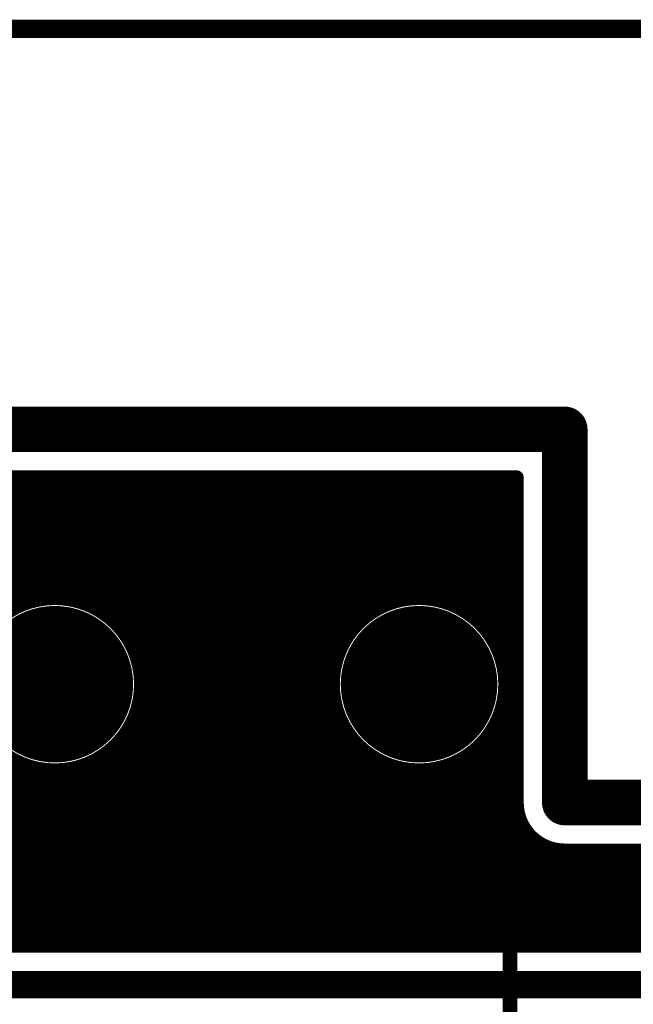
# Model space of a CAD drawing. Extents: x 7.17 to 14.1, y 4 to 11.75.
# Tile 184 of 214: x 10.81 to 11.15, y 8.54 to 9.08. Entities that reach past the tile are written whole.
import ezdxf

# ---------------------------------------------------------------- set-up
doc = ezdxf.new("R2010")
doc.units = 0
doc.layers.get('0').update_dxf_attribs({"linetype": 'CONTINUOUS'})
for name, color, linetype in [('BOTTOMLAYER', 5, 'CONTINUOUS'), ('BOTTOMSOLDER', 6, 'CONTINUOUS'), ('INTERNALPLANE1', 76, 'CONTINUOUS'), ('KEEPOUTLAYER', 6, 'CONTINUOUS'), ('MECHANICAL1', 6, 'CONTINUOUS'), ('MECHANICAL2', 216, 'CONTINUOUS'), ('MECHANICAL3', 76, 'CONTINUOUS'), ('MULTILAYER', 9, 'CONTINUOUS'), ('TOPLAYER', 1, 'CONTINUOUS'), ('TOPOVERLAY', 2, 'CONTINUOUS'), ('TOPSOLDER', 216, 'CONTINUOUS')]:
    doc.layers.add(name, color=color, linetype=linetype)

# ---------------------------------------------------------------- blocks, each defined once
blk = doc.blocks.new('RELAY44_28')
at = {"layer": 'BOTTOMSOLDER', "const_width": 0.0375}
for points in [[(0.48125, 0.3, 1), (0.51875, 0.3, 1)], [(0.68125, 0.3, 1), (0.71875, 0.3, 1)]]:
    blk.add_lwpolyline(points, format="xyb", close=True, dxfattribs=at)
at = {"layer": 'MECHANICAL1', "const_width": 0.008}
for points in [[(-0.05, 0.35), (0.75, 0.35)], [(0.75, -0.05), (0.75, 0.35)]]:
    blk.add_lwpolyline(points, dxfattribs=at)
at = {"layer": 'MECHANICAL1', "const_width": 0.004}
blk.add_lwpolyline([(0.748, 0.35, 1), (0.752, 0.35, 1)], format="xyb", close=True, dxfattribs=at)
blk.add_lwpolyline([(0.748, 0.35, 1), (0.752, 0.35, 1)], format="xyb", close=True, dxfattribs=at)
at = {"layer": 'MULTILAYER', "const_width": 0.0335}
for points in [[(0.48325, 0.3, 1), (0.51675, 0.3, 1)], [(0.68325, 0.3, 1), (0.71675, 0.3, 1)]]:
    blk.add_lwpolyline(points, format="xyb", close=True, dxfattribs=at)
at = {"layer": 'TOPOVERLAY', "const_width": 0.008}
for points in [[(-0.05, 0.35), (0.75, 0.35)], [(0.75, -0.05), (0.75, 0.35)]]:
    blk.add_lwpolyline(points, dxfattribs=at)
at = {"layer": 'TOPOVERLAY', "const_width": 0.004}
blk.add_lwpolyline([(0.748, 0.35, 1), (0.752, 0.35, 1)], format="xyb", close=True, dxfattribs=at)
blk.add_lwpolyline([(0.748, 0.35, 1), (0.752, 0.35, 1)], format="xyb", close=True, dxfattribs=at)
at = {"layer": 'TOPSOLDER', "const_width": 0.0375}
for points in [[(0.48125, 0.3, 1), (0.51875, 0.3, 1)], [(0.68125, 0.3, 1), (0.71875, 0.3, 1)]]:
    blk.add_lwpolyline(points, format="xyb", close=True, dxfattribs=at)

msp = doc.modelspace()

# ---------------------------------------------------------------- linework, layer by layer
at = {"layer": 'BOTTOMLAYER'}
for points, const_width in [([(7.414904, 8.8285), (11.083404, 8.8285)], 0.008), ([(10.588658, 8.8285), (10.845658, 8.5715)], 0.008), ([(10.595729, 8.8285), (10.852729, 8.5715)], 0.008), ([(10.6028, 8.8285), (10.8598, 8.5715)], 0.008), ([(10.607641, 8.620668), (10.815473, 8.8285)], 0.008), ([(10.609871, 8.8285), (10.866871, 8.5715)], 0.008), ([(10.611177, 8.617133), (10.822544, 8.8285)], 0.008), ([(10.614712, 8.613597), (10.829615, 8.8285)], 0.008), ([(10.616943, 8.8285), (10.873943, 8.5715)], 0.008), ([(10.618248, 8.610062), (10.836686, 8.8285)], 0.008), ([(10.621783, 8.606526), (10.843757, 8.8285)], 0.008), ([(10.624014, 8.8285), (10.881014, 8.5715)], 0.008), ([(10.625319, 8.602991), (10.850829, 8.8285)], 0.008), ([(10.628855, 8.599455), (10.8579, 8.8285)], 0.008), ([(10.631085, 8.8285), (10.888085, 8.5715)], 0.008), ([(10.63239, 8.595919), (10.864971, 8.8285)], 0.008), ([(10.635926, 8.592384), (10.872042, 8.8285)], 0.008), ([(10.638156, 8.8285), (10.895156, 8.5715)], 0.008), ([(10.645227, 8.8285), (10.902227, 8.5715)], 0.008), ([(10.670885, 8.690983), (10.808402, 8.8285)], 0.008), ([(10.737151, 8.8285), (10.808332, 8.757319)], 0.008), ([(10.744222, 8.8285), (10.813241, 8.759481)], 0.008), ([(10.751293, 8.8285), (10.818647, 8.761147)], 0.008), ([(10.756464, 8.5715), (11.013464, 8.8285)], 0.008), ([(10.758365, 8.8285), (10.824655, 8.762209)], 0.008), ([(10.763535, 8.5715), (11.020535, 8.8285)], 0.008), ([(10.765436, 8.8285), (10.831461, 8.762474)], 0.008), ([(10.770606, 8.5715), (11.027606, 8.8285)], 0.008), ([(10.772507, 8.8285), (10.839483, 8.761524)], 0.008), ([(10.777677, 8.5715), (11.034677, 8.8285)], 0.008), ([(10.779578, 8.8285), (10.850072, 8.758006)], 0.008), ([(10.784748, 8.5715), (11.041748, 8.8285)], 0.008), ([(10.786649, 8.8285), (11.043649, 8.5715)], 0.008), ([(10.791819, 8.5715), (11.048819, 8.8285)], 0.008), ([(10.79372, 8.8285), (11.05072, 8.5715)], 0.008), ([(10.79889, 8.5715), (11.05589, 8.8285)], 0.008), ([(10.800791, 8.8285), (11.057791, 8.5715)], 0.008), ([(10.805962, 8.5715), (11.062962, 8.8285)], 0.008), ([(10.807494, 8.756882), (10.879113, 8.8285)], 0.008), ([(10.807862, 8.8285), (11.064862, 8.5715)], 0.008), ([(10.813033, 8.5715), (11.070033, 8.8285)], 0.008), ([(10.814933, 8.8285), (11.071933, 8.5715)], 0.008), ([(10.818889, 8.761205), (10.886184, 8.8285)], 0.008), ([(10.822004, 8.8285), (11.079004, 8.5715)], 0.008), ([(10.827177, 8.762422), (10.893255, 8.8285)], 0.008), ([(10.829076, 8.8285), (11.086075, 8.5715)], 0.008), ([(10.834137, 8.762311), (10.900326, 8.8285)], 0.008), ([(10.836147, 8.8285), (11.093147, 8.5715)], 0.008), ([(10.840256, 8.761358), (10.907397, 8.8285)], 0.008), ([(10.843218, 8.8285), (11.100218, 8.5715)], 0.008), ([(10.845748, 8.75978), (10.914468, 8.8285)], 0.008), ([(10.850289, 8.8285), (10.990903, 8.687886)], 0.008), ([(10.85073, 8.757691), (10.921539, 8.8285)], 0.008), ([(10.85527, 8.75516), (10.928611, 8.8285)], 0.008), ([(10.85736, 8.8285), (10.984364, 8.701496)], 0.008), ([(10.859408, 8.752226), (10.935682, 8.8285)], 0.008), ([(10.863164, 8.748912), (10.942753, 8.8285)], 0.008), ([(10.864431, 8.8285), (10.982638, 8.710293)], 0.008), ([(10.866548, 8.745224), (10.949824, 8.8285)], 0.008), ([(10.869553, 8.741158), (10.956895, 8.8285)], 0.008), ([(10.871502, 8.8285), (10.982472, 8.717531)], 0.008), ([(10.87216, 8.736694), (10.963966, 8.8285)], 0.008), ([(10.87307, 8.695177), (11.006393, 8.8285)], 0.008), ([(10.874335, 8.731798), (10.971037, 8.8285)], 0.008), ([(10.876014, 8.726406), (10.978108, 8.8285)], 0.008), ([(10.876475, 8.705654), (10.999322, 8.8285)], 0.008), ([(10.877094, 8.720415), (10.985179, 8.8285)], 0.008), ([(10.877384, 8.713634), (10.992251, 8.8285)], 0.008), ([(10.878573, 8.8285), (10.983234, 8.72384)], 0.008), ([(10.885644, 8.8285), (10.984665, 8.72948)], 0.008), ([(10.892715, 8.8285), (10.98663, 8.734586)], 0.008), ([(10.899786, 8.8285), (10.989052, 8.739235)], 0.008), ([(10.906858, 8.8285), (10.991884, 8.743474)], 0.008), ([(10.913929, 8.8285), (10.995102, 8.747327)], 0.008), ([(10.921, 8.8285), (10.998693, 8.750807)], 0.008), ([(10.928071, 8.8285), (11.00266, 8.753911)], 0.008), ([(10.935142, 8.8285), (11.007019, 8.756623)], 0.008), ([(10.942213, 8.8285), (11.011799, 8.758914)], 0.008), ([(10.949284, 8.8285), (11.017055, 8.760729)], 0.008), ([(10.956355, 8.8285), (11.022878, 8.761978)], 0.008), ([(10.963426, 8.8285), (11.029429, 8.762498)], 0.008), ([(10.970498, 8.8285), (11.037036, 8.761961)], 0.008), ([(10.977569, 8.8285), (11.046599, 8.759469)], 0.008), ([(10.98464, 8.8285), (11.083404, 8.729736)], 0.008), ([(10.991711, 8.8285), (11.083404, 8.736807)], 0.008), ([(10.998782, 8.8285), (11.083404, 8.743878)], 0.008), ([(11.002157, 8.753553), (11.077104, 8.8285)], 0.008), ([(11.005853, 8.8285), (11.083404, 8.750949)], 0.008), ([(11.012924, 8.8285), (11.083404, 8.75802)], 0.008), ([(11.016136, 8.760461), (11.083404, 8.827729)], 0.008), ([(11.019995, 8.8285), (11.083404, 8.765091)], 0.008), ([(11.027066, 8.8285), (11.083404, 8.772162)], 0.008), ([(11.034137, 8.8285), (11.083404, 8.779233)], 0.008), ([(11.041208, 8.8285), (11.083404, 8.786304)], 0.008), ([(11.04828, 8.8285), (11.083404, 8.793376)], 0.008), ([(11.055351, 8.8285), (11.083404, 8.800447)], 0.008), ([(11.062422, 8.8285), (11.083404, 8.807518)], 0.008), ([(11.069493, 8.8285), (11.083404, 8.814589)], 0.008), ([(11.076564, 8.8285), (11.083404, 8.82166)], 0.008), ([(11.083404, 8.65), (11.083404, 8.8285)], 0.008), ([(11.024991, 8.762245), (11.083404, 8.820658)], 0.008), ([(11.032259, 8.762442), (11.083404, 8.813587)], 0.008), ([(11.038588, 8.7617), (11.083404, 8.806516)], 0.008), ([(11.044243, 8.760284), (11.083404, 8.799445)], 0.008), ([(11.049362, 8.758332), (11.083404, 8.792374)], 0.008), ([(11.054023, 8.755921), (11.083404, 8.785303)], 0.008), ([(11.058272, 8.753099), (11.083404, 8.778232)], 0.008), ([(11.062135, 8.749891), (11.083404, 8.77116)], 0.008), ([(11.065624, 8.74631), (11.083404, 8.764089)], 0.008), ([(11.068738, 8.742352), (11.083404, 8.757018)], 0.008), ([(11.071462, 8.738005), (11.083404, 8.749947)], 0.008), ([(10.820104, 8.5715), (10.991351, 8.742747)], 0.008), ([(11.073764, 8.733236), (11.083404, 8.742876)], 0.008), ([(10.670615, 8.739472), (10.838587, 8.5715)], 0.008), ([(11.075592, 8.727993), (11.083404, 8.735805)], 0.008), ([(10.87291, 8.735168), (11.036578, 8.5715)], 0.008), ([(11.074373, 8.731695), (11.083404, 8.722665)], 0.008), ([(10.675809, 8.727207), (10.831516, 8.5715)], 0.008), ([(10.827175, 8.5715), (10.984443, 8.728768)], 0.008), ([(11.076857, 8.722187), (11.083404, 8.728734)], 0.008), ([(10.834246, 8.5715), (10.982659, 8.719913)], 0.008), ([(10.876428, 8.724578), (11.029507, 8.5715)], 0.008), ([(11.076866, 8.722132), (11.083404, 8.715594)], 0.008), ([(11.077399, 8.715658), (11.083404, 8.721663)], 0.008), ([(10.677261, 8.718684), (10.824445, 8.5715)], 0.008), ([(10.877379, 8.716557), (11.022436, 8.5715)], 0.008), ([(11.076898, 8.708086), (11.083404, 8.714592)], 0.008), ([(11.077402, 8.714525), (11.083404, 8.708522)], 0.008), ([(10.677282, 8.711592), (10.817374, 8.5715)], 0.008), ([(10.841317, 8.5715), (10.982462, 8.712645)], 0.008), ([(10.877113, 8.709751), (11.015365, 8.5715)], 0.008), ([(10.67642, 8.705382), (10.810303, 8.5715)], 0.008), ([(10.848388, 8.5715), (10.983204, 8.706316)], 0.008), ([(10.876051, 8.703743), (11.008293, 8.5715)], 0.008), ([(11.074483, 8.698599), (11.083404, 8.70752)], 0.008), ([(11.076882, 8.707974), (11.083404, 8.701451)], 0.008), ([(10.855459, 8.5715), (10.98462, 8.700661)], 0.008), ([(10.874385, 8.698337), (11.001222, 8.5715)], 0.008), ([(10.954455, 8.5715), (11.083404, 8.700449)], 0.008), ([(11.075633, 8.702151), (11.083404, 8.69438)], 0.008), ([(10.86253, 8.5715), (10.986572, 8.695542)], 0.008), ([(10.872223, 8.693428), (10.994151, 8.5715)], 0.008), ([(10.961526, 8.5715), (11.083404, 8.693378)], 0.008), ([(11.073818, 8.696895), (11.083404, 8.687309)], 0.008), ([(10.869601, 8.5715), (10.988983, 8.690881)], 0.008), ([(10.869626, 8.688954), (10.98708, 8.5715)], 0.008), ([(11.068815, 8.687756), (11.083404, 8.673167)], 0.008), ([(11.071527, 8.692115), (11.083404, 8.680238)], 0.008), ([(10.866631, 8.684878), (10.980009, 8.5715)], 0.008), ([(10.876672, 8.5715), (10.991805, 8.686632)], 0.008), ([(10.883744, 8.5715), (10.995013, 8.682769)], 0.008), ([(10.968597, 8.5715), (11.083404, 8.686307)], 0.008), ([(11.065711, 8.683789), (11.083404, 8.666096)], 0.008), ([(10.859511, 8.677856), (10.965867, 8.5715)], 0.008), ([(10.863258, 8.68118), (10.972938, 8.5715)], 0.008), ([(10.890815, 8.5715), (10.998594, 8.67928)], 0.008), ([(10.897886, 8.5715), (11.002552, 8.676166)], 0.008), ([(10.975668, 8.5715), (11.083404, 8.679236)], 0.008), ([(11.00279, 8.675999), (11.107289, 8.5715)], 0.008), ([(11.058378, 8.67698), (11.083404, 8.651954)], 0.008), ([(11.062231, 8.680198), (11.083404, 8.659025)], 0.008), ([(10.706966, 8.5715), (10.80821, 8.672744)], 0.008), ([(10.714037, 8.5715), (10.813106, 8.670569)], 0.008), ([(10.749393, 8.5715), (10.849726, 8.671834)], 0.008), ([(10.807887, 8.672911), (10.909298, 8.5715)], 0.008), ([(10.850855, 8.67237), (10.951725, 8.5715)], 0.008), ([(10.855384, 8.674912), (10.958796, 8.5715)], 0.008), ([(10.904957, 8.5715), (11.006899, 8.673442)], 0.008), ([(10.912028, 8.5715), (11.011668, 8.67114)], 0.008), ([(10.982739, 8.5715), (11.083404, 8.672165)], 0.008), ([(11.04949, 8.671726), (11.149715, 8.5715)], 0.008), ([(11.054139, 8.674148), (11.084035, 8.644251)], 0.008), ([(10.721108, 8.5715), (10.818498, 8.66889)], 0.008), ([(10.728179, 8.5715), (10.824489, 8.66781)], 0.008), ([(10.73525, 8.5715), (10.83127, 8.66752)], 0.008), ([(10.742322, 8.5715), (10.83925, 8.668429)], 0.008), ([(10.819131, 8.668738), (10.916369, 8.5715)], 0.008), ([(10.827373, 8.667568), (10.92344, 8.5715)], 0.008), ([(10.834307, 8.667704), (10.930511, 8.5715)], 0.008), ([(10.840407, 8.668676), (10.937582, 8.5715)], 0.008), ([(10.845885, 8.670269), (10.944653, 8.5715)], 0.008), ([(10.919099, 8.5715), (11.016911, 8.669312)], 0.008), ([(10.92617, 8.5715), (11.022717, 8.668047)], 0.008), ([(10.933241, 8.5715), (11.029246, 8.667505)], 0.008), ([(10.940312, 8.5715), (11.036818, 8.668006)], 0.008), ([(10.947384, 8.5715), (11.046305, 8.670421)], 0.008), ([(11.0164, 8.66946), (11.11436, 8.5715)], 0.008), ([(11.025197, 8.667734), (11.121431, 8.5715)], 0.008), ([(11.032435, 8.667568), (11.128502, 8.5715)], 0.008), ([(11.038744, 8.66833), (11.135573, 8.5715)], 0.008), ([(11.044384, 8.669761), (11.142644, 8.5715)], 0.008), ([(10.98981, 8.5715), (11.083404, 8.665094)], 0.008), ([(10.996881, 8.5715), (11.083404, 8.658023)], 0.008), ([(11.003952, 8.5715), (11.083404, 8.650952)], 0.008), ([(11.011023, 8.5715), (11.083989, 8.644465)], 0.008), ([(11.018095, 8.5715), (11.085732, 8.639138)], 0.008), ([(11.025166, 8.5715), (11.088308, 8.634642)], 0.008), ([(11.032237, 8.5715), (11.091587, 8.63085)], 0.008), ([(11.039308, 8.5715), (11.095539, 8.627731)], 0.008), ([(11.046379, 8.5715), (11.100214, 8.625335)], 0.008), ([(11.05345, 8.5715), (11.105774, 8.623824)], 0.008), ([(11.060521, 8.5715), (11.112521, 8.6235)], 0.008), ([(11.067592, 8.5715), (11.119592, 8.6235)], 0.008), ([(11.074663, 8.5715), (11.126663, 8.6235)], 0.008), ([(11.081734, 8.5715), (11.133734, 8.6235)], 0.008), ([(11.088805, 8.5715), (11.140806, 8.6235)], 0.008), ([(11.095877, 8.5715), (11.147877, 8.6235)], 0.008), ([(11.102948, 8.5715), (11.154948, 8.6235)], 0.008), ([(11.104155, 8.624131), (11.156787, 8.5715)], 0.008), ([(11.109904, 8.6235), (11.469904, 8.6235)], 0.008), ([(11.110019, 8.5715), (11.162019, 8.6235)], 0.008), ([(11.111858, 8.6235), (11.163858, 8.5715)], 0.008), ([(11.11709, 8.5715), (11.16909, 8.6235)], 0.008), ([(11.118929, 8.6235), (11.170929, 8.5715)], 0.008), ([(11.124161, 8.5715), (11.176161, 8.6235)], 0.008), ([(11.126, 8.6235), (11.178, 8.5715)], 0.008), ([(11.131232, 8.5715), (11.183232, 8.6235)], 0.008), ([(11.133071, 8.6235), (11.185071, 8.5715)], 0.008), ([(11.138303, 8.5715), (11.190303, 8.6235)], 0.008), ([(11.140142, 8.6235), (11.192142, 8.5715)], 0.008), ([(11.145374, 8.5715), (11.197374, 8.6235)], 0.008), ([(11.147213, 8.6235), (11.199213, 8.5715)], 0.008), ([(10.65681, 8.5715), (11.728998, 8.5715)], 0.008), ([(10.647904, 8.55), (11.737904, 8.55)], 0.015)]:
    msp.add_lwpolyline(points, dxfattribs=dict(at, const_width=const_width))
for points, const_width in [([(10.805862, 8.8285, 1), (10.809862, 8.8285, 1)], 0.004), ([(10.806402, 8.8285, 1), (10.810402, 8.8285, 1)], 0.004), ([(10.812933, 8.8285, 1), (10.816933, 8.8285, 1)], 0.004), ([(10.813473, 8.8285, 1), (10.817473, 8.8285, 1)], 0.004), ([(10.820004, 8.8285, 1), (10.824004, 8.8285, 1)], 0.004), ([(10.820544, 8.8285, 1), (10.824544, 8.8285, 1)], 0.004), ([(10.827075, 8.8285, 1), (10.831076, 8.8285, 1)], 0.004), ([(10.827615, 8.8285, 1), (10.831615, 8.8285, 1)], 0.004), ([(10.834147, 8.8285, 1), (10.838147, 8.8285, 1)], 0.004), ([(10.834686, 8.8285, 1), (10.838686, 8.8285, 1)], 0.004), ([(10.841218, 8.8285, 1), (10.845218, 8.8285, 1)], 0.004), ([(10.841757, 8.8285, 1), (10.845757, 8.8285, 1)], 0.004), ([(10.848289, 8.8285, 1), (10.852289, 8.8285, 1)], 0.004), ([(10.848828, 8.8285, 1), (10.852828, 8.8285, 1)], 0.004), ([(10.85536, 8.8285, 1), (10.85936, 8.8285, 1)], 0.004), ([(10.8559, 8.8285, 1), (10.8599, 8.8285, 1)], 0.004), ([(10.862431, 8.8285, 1), (10.866431, 8.8285, 1)], 0.004), ([(10.862971, 8.8285, 1), (10.866971, 8.8285, 1)], 0.004), ([(10.869502, 8.8285, 1), (10.873502, 8.8285, 1)], 0.004), ([(10.870042, 8.8285, 1), (10.874042, 8.8285, 1)], 0.004), ([(10.876573, 8.8285, 1), (10.880573, 8.8285, 1)], 0.004), ([(10.877113, 8.8285, 1), (10.881113, 8.8285, 1)], 0.004), ([(10.883644, 8.8285, 1), (10.887644, 8.8285, 1)], 0.004), ([(10.884184, 8.8285, 1), (10.888184, 8.8285, 1)], 0.004), ([(10.890715, 8.8285, 1), (10.894715, 8.8285, 1)], 0.004), ([(10.891255, 8.8285, 1), (10.895255, 8.8285, 1)], 0.004), ([(10.897787, 8.8285, 1), (10.901787, 8.8285, 1)], 0.004), ([(10.898326, 8.8285, 1), (10.902326, 8.8285, 1)], 0.004), ([(10.904858, 8.8285, 1), (10.908858, 8.8285, 1)], 0.004), ([(10.905397, 8.8285, 1), (10.909397, 8.8285, 1)], 0.004), ([(10.911929, 8.8285, 1), (10.915929, 8.8285, 1)], 0.004), ([(10.912468, 8.8285, 1), (10.916468, 8.8285, 1)], 0.004), ([(10.919, 8.8285, 1), (10.923, 8.8285, 1)], 0.004), ([(10.91954, 8.8285, 1), (10.92354, 8.8285, 1)], 0.004), ([(10.926071, 8.8285, 1), (10.930071, 8.8285, 1)], 0.004), ([(10.926611, 8.8285, 1), (10.930611, 8.8285, 1)], 0.004), ([(10.933142, 8.8285, 1), (10.937142, 8.8285, 1)], 0.004), ([(10.933682, 8.8285, 1), (10.937682, 8.8285, 1)], 0.004), ([(10.940213, 8.8285, 1), (10.944213, 8.8285, 1)], 0.004), ([(10.940753, 8.8285, 1), (10.944753, 8.8285, 1)], 0.004), ([(10.947284, 8.8285, 1), (10.951284, 8.8285, 1)], 0.004), ([(10.947824, 8.8285, 1), (10.951824, 8.8285, 1)], 0.004), ([(10.954355, 8.8285, 1), (10.958355, 8.8285, 1)], 0.004), ([(10.954895, 8.8285, 1), (10.958895, 8.8285, 1)], 0.004), ([(10.961426, 8.8285, 1), (10.965426, 8.8285, 1)], 0.004), ([(10.961966, 8.8285, 1), (10.965966, 8.8285, 1)], 0.004), ([(10.968497, 8.8285, 1), (10.972497, 8.8285, 1)], 0.004), ([(10.969037, 8.8285, 1), (10.973037, 8.8285, 1)], 0.004), ([(10.975569, 8.8285, 1), (10.979569, 8.8285, 1)], 0.004), ([(10.976108, 8.8285, 1), (10.980108, 8.8285, 1)], 0.004), ([(10.98264, 8.8285, 1), (10.98664, 8.8285, 1)], 0.004), ([(10.983179, 8.8285, 1), (10.987179, 8.8285, 1)], 0.004), ([(10.989711, 8.8285, 1), (10.993711, 8.8285, 1)], 0.004), ([(10.990251, 8.8285, 1), (10.99425, 8.8285, 1)], 0.004), ([(10.996782, 8.8285, 1), (11.000782, 8.8285, 1)], 0.004), ([(10.997322, 8.8285, 1), (11.001322, 8.8285, 1)], 0.004), ([(11.003853, 8.8285, 1), (11.007853, 8.8285, 1)], 0.004), ([(11.004393, 8.8285, 1), (11.008393, 8.8285, 1)], 0.004), ([(11.010924, 8.8285, 1), (11.014924, 8.8285, 1)], 0.004), ([(11.011464, 8.8285, 1), (11.015464, 8.8285, 1)], 0.004), ([(11.017995, 8.8285, 1), (11.021995, 8.8285, 1)], 0.004), ([(11.018535, 8.8285, 1), (11.022535, 8.8285, 1)], 0.004), ([(11.025066, 8.8285, 1), (11.029066, 8.8285, 1)], 0.004), ([(11.025606, 8.8285, 1), (11.029606, 8.8285, 1)], 0.004), ([(11.032137, 8.8285, 1), (11.036137, 8.8285, 1)], 0.004), ([(11.032677, 8.8285, 1), (11.036677, 8.8285, 1)], 0.004), ([(11.039209, 8.8285, 1), (11.043209, 8.8285, 1)], 0.004), ([(11.039748, 8.8285, 1), (11.043748, 8.8285, 1)], 0.004), ([(11.04628, 8.8285, 1), (11.05028, 8.8285, 1)], 0.004), ([(11.046819, 8.8285, 1), (11.050819, 8.8285, 1)], 0.004), ([(11.053351, 8.8285, 1), (11.057351, 8.8285, 1)], 0.004), ([(11.05389, 8.8285, 1), (11.05789, 8.8285, 1)], 0.004), ([(11.060422, 8.8285, 1), (11.064422, 8.8285, 1)], 0.004), ([(11.060961, 8.8285, 1), (11.064962, 8.8285, 1)], 0.004), ([(11.067493, 8.8285, 1), (11.071493, 8.8285, 1)], 0.004), ([(11.068033, 8.8285, 1), (11.072033, 8.8285, 1)], 0.004), ([(11.074564, 8.8285, 1), (11.078564, 8.8285, 1)], 0.004), ([(11.075104, 8.8285, 1), (11.079104, 8.8285, 1)], 0.004), ([(11.081404, 8.8285, 1), (11.085404, 8.8285, 1)], 0.004), ([(11.081404, 8.8285, 1), (11.085404, 8.8285, 1)], 0.004), ([(11.081404, 8.827729, 1), (11.085404, 8.827729, 1)], 0.004), ([(11.081404, 8.82166, 1), (11.085404, 8.82166, 1)], 0.004), ([(11.081404, 8.820658, 1), (11.085404, 8.820658, 1)], 0.004), ([(11.081404, 8.814589, 1), (11.085404, 8.814589, 1)], 0.004), ([(11.081404, 8.813587, 1), (11.085404, 8.813587, 1)], 0.004), ([(11.081404, 8.807518, 1), (11.085404, 8.807518, 1)], 0.004), ([(11.081404, 8.806516, 1), (11.085404, 8.806516, 1)], 0.004), ([(11.081404, 8.800447, 1), (11.085404, 8.800447, 1)], 0.004), ([(11.081404, 8.799445, 1), (11.085404, 8.799445, 1)], 0.004), ([(11.081404, 8.793376, 1), (11.085404, 8.793376, 1)], 0.004), ([(11.081404, 8.792374, 1), (11.085404, 8.792374, 1)], 0.004), ([(11.081404, 8.786304, 1), (11.085404, 8.786304, 1)], 0.004), ([(11.081404, 8.785303, 1), (11.085404, 8.785303, 1)], 0.004), ([(11.081404, 8.779233, 1), (11.085404, 8.779233, 1)], 0.004), ([(11.081404, 8.778232, 1), (11.085404, 8.778232, 1)], 0.004), ([(11.081404, 8.772162, 1), (11.085404, 8.772162, 1)], 0.004), ([(11.081404, 8.77116, 1), (11.085404, 8.77116, 1)], 0.004), ([(10.877404, 8.715, 1), (10.782404, 8.715, 1)], 0.008), ([(11.077404, 8.715, 1), (10.982404, 8.715, 1)], 0.008), ([(11.027429, 8.762498, 1), (11.031429, 8.762498, 1)], 0.004), ([(11.081404, 8.765091, 1), (11.085404, 8.765091, 1)], 0.004), ([(11.081404, 8.764089, 1), (11.085404, 8.764089, 1)], 0.004), ([(10.806332, 8.757319, 1), (10.810332, 8.757319, 1)], 0.004), ([(10.811241, 8.759481, 1), (10.815241, 8.759481, 1)], 0.004), ([(10.816647, 8.761147, 1), (10.820647, 8.761147, 1)], 0.004), ([(10.816889, 8.761205, 1), (10.820889, 8.761205, 1)], 0.004), ([(10.822655, 8.762209, 1), (10.826655, 8.762209, 1)], 0.004), ([(10.825177, 8.762422, 1), (10.829177, 8.762422, 1)], 0.004), ([(10.829461, 8.762474, 1), (10.833461, 8.762474, 1)], 0.004), ([(10.832137, 8.762311, 1), (10.836137, 8.762311, 1)], 0.004), ([(10.837483, 8.761524, 1), (10.841482, 8.761524, 1)], 0.004), ([(10.838256, 8.761358, 1), (10.842256, 8.761358, 1)], 0.004), ([(10.843748, 8.75978, 1), (10.847748, 8.75978, 1)], 0.004), ([(10.848072, 8.758006, 1), (10.852072, 8.758006, 1)], 0.004), ([(10.84873, 8.757691, 1), (10.85273, 8.757691, 1)], 0.004), ([(11.009799, 8.758914, 1), (11.013799, 8.758914, 1)], 0.004), ([(11.014136, 8.760461, 1), (11.018135, 8.760461, 1)], 0.004), ([(11.015055, 8.760729, 1), (11.019055, 8.760729, 1)], 0.004), ([(11.020878, 8.761978, 1), (11.024878, 8.761978, 1)], 0.004), ([(11.022991, 8.762245, 1), (11.026991, 8.762245, 1)], 0.004), ([(11.030259, 8.762442, 1), (11.034259, 8.762442, 1)], 0.004), ([(11.035036, 8.761961, 1), (11.039036, 8.761961, 1)], 0.004), ([(11.036588, 8.7617, 1), (11.040588, 8.7617, 1)], 0.004), ([(11.042243, 8.760284, 1), (11.046243, 8.760284, 1)], 0.004), ([(11.044599, 8.759469, 1), (11.048599, 8.759469, 1)], 0.004), ([(11.047362, 8.758332, 1), (11.051362, 8.758332, 1)], 0.004), ([(11.081404, 8.75802, 1), (11.085404, 8.75802, 1)], 0.004), ([(10.805494, 8.756882, 1), (10.809494, 8.756882, 1)], 0.004), ([(10.85327, 8.75516, 1), (10.85727, 8.75516, 1)], 0.004), ([(10.857408, 8.752226, 1), (10.861408, 8.752226, 1)], 0.004), ([(11.000157, 8.753553, 1), (11.004157, 8.753553, 1)], 0.004), ([(11.00066, 8.753911, 1), (11.00466, 8.753911, 1)], 0.004), ([(11.005019, 8.756623, 1), (11.009019, 8.756623, 1)], 0.004), ([(11.052023, 8.755921, 1), (11.056023, 8.755921, 1)], 0.004), ([(11.056271, 8.753099, 1), (11.060272, 8.753099, 1)], 0.004), ([(11.081404, 8.757018, 1), (11.085404, 8.757018, 1)], 0.004), ([(10.861164, 8.748912, 1), (10.865164, 8.748912, 1)], 0.004), ([(10.993102, 8.747327, 1), (10.997102, 8.747327, 1)], 0.004), ([(10.996693, 8.750807, 1), (11.000693, 8.750807, 1)], 0.004), ([(11.060135, 8.749891, 1), (11.064135, 8.749891, 1)], 0.004), ([(11.063624, 8.74631, 1), (11.067624, 8.74631, 1)], 0.004), ([(11.081404, 8.750949, 1), (11.085404, 8.750949, 1)], 0.004), ([(11.081404, 8.749947, 1), (11.085404, 8.749947, 1)], 0.004), ([(10.864548, 8.745224, 1), (10.868548, 8.745224, 1)], 0.004), ([(10.867553, 8.741158, 1), (10.871553, 8.741158, 1)], 0.004), ([(10.989351, 8.742747, 1), (10.993351, 8.742747, 1)], 0.004), ([(10.989884, 8.743474, 1), (10.993884, 8.743474, 1)], 0.004), ([(11.066738, 8.742352, 1), (11.070738, 8.742352, 1)], 0.004), ([(11.081404, 8.743878, 1), (11.085404, 8.743878, 1)], 0.004), ([(11.081404, 8.742876, 1), (11.085404, 8.742876, 1)], 0.004), ([(10.87016, 8.736694, 1), (10.87416, 8.736694, 1)], 0.004), ([(10.987052, 8.739235, 1), (10.991052, 8.739235, 1)], 0.004), ([(11.069462, 8.738005, 1), (11.073462, 8.738005, 1)], 0.004), ([(11.081404, 8.736807, 1), (11.085404, 8.736807, 1)], 0.004), ([(11.081404, 8.735805, 1), (11.085404, 8.735805, 1)], 0.004), ([(10.87091, 8.735168, 1), (10.87491, 8.735168, 1)], 0.004), ([(10.872335, 8.731798, 1), (10.876335, 8.731798, 1)], 0.004), ([(10.98463, 8.734586, 1), (10.98863, 8.734586, 1)], 0.004), ([(11.071764, 8.733236, 1), (11.075764, 8.733236, 1)], 0.004), ([(11.072373, 8.731695, 1), (11.076373, 8.731695, 1)], 0.004), ([(10.874014, 8.726406, 1), (10.878014, 8.726406, 1)], 0.004), ([(10.982443, 8.728768, 1), (10.986443, 8.728768, 1)], 0.004), ([(10.982665, 8.72948, 1), (10.986665, 8.72948, 1)], 0.004), ([(11.073592, 8.727993, 1), (11.077592, 8.727993, 1)], 0.004), ([(11.081404, 8.729736, 1), (11.085404, 8.729736, 1)], 0.004), ([(11.081404, 8.728734, 1), (11.085404, 8.728734, 1)], 0.004), ([(10.874428, 8.724578, 1), (10.878428, 8.724578, 1)], 0.004), ([(10.875094, 8.720415, 1), (10.879094, 8.720415, 1)], 0.004), ([(10.980659, 8.719913, 1), (10.984659, 8.719913, 1)], 0.004), ([(10.981234, 8.72384, 1), (10.985234, 8.72384, 1)], 0.004), ([(11.074857, 8.722187, 1), (11.078857, 8.722187, 1)], 0.004), ([(11.074865, 8.722132, 1), (11.078865, 8.722132, 1)], 0.004), ([(11.081404, 8.722665, 1), (11.085404, 8.722665, 1)], 0.004), ([(11.081404, 8.721663, 1), (11.085404, 8.721663, 1)], 0.004), ([(10.875379, 8.716557, 1), (10.879378, 8.716557, 1)], 0.004), ([(10.875404, 8.715, 1), (10.879404, 8.715, 1)], 0.004), ([(10.980404, 8.715, 1), (10.984404, 8.715, 1)], 0.004), ([(10.980472, 8.717531, 1), (10.984471, 8.717531, 1)], 0.004), ([(11.075399, 8.715658, 1), (11.079399, 8.715658, 1)], 0.004), ([(11.075402, 8.714525, 1), (11.079402, 8.714525, 1)], 0.004), ([(11.075404, 8.715, 1), (11.079404, 8.715, 1)], 0.004), ([(11.081404, 8.715594, 1), (11.085404, 8.715594, 1)], 0.004), ([(11.081404, 8.714592, 1), (11.085404, 8.714592, 1)], 0.004), ([(10.875113, 8.709751, 1), (10.879113, 8.709751, 1)], 0.004), ([(10.875384, 8.713634, 1), (10.879384, 8.713634, 1)], 0.004), ([(10.980462, 8.712645, 1), (10.984462, 8.712645, 1)], 0.004), ([(10.980638, 8.710293, 1), (10.984638, 8.710293, 1)], 0.004), ([(11.081404, 8.708522, 1), (11.085404, 8.708522, 1)], 0.004), ([(10.874051, 8.703743, 1), (10.878051, 8.703743, 1)], 0.004), ([(10.874475, 8.705654, 1), (10.878475, 8.705654, 1)], 0.004), ([(10.981205, 8.706316, 1), (10.985205, 8.706316, 1)], 0.004), ([(11.074882, 8.707974, 1), (11.078881, 8.707974, 1)], 0.004), ([(11.074898, 8.708086, 1), (11.078898, 8.708086, 1)], 0.004), ([(11.081404, 8.70752, 1), (11.085404, 8.70752, 1)], 0.004), ([(10.872385, 8.698337, 1), (10.876385, 8.698337, 1)], 0.004), ([(10.982364, 8.701496, 1), (10.986364, 8.701496, 1)], 0.004), ([(10.98262, 8.700661, 1), (10.98662, 8.700661, 1)], 0.004), ([(11.072483, 8.698599, 1), (11.076483, 8.698599, 1)], 0.004), ([(11.073633, 8.702151, 1), (11.077633, 8.702151, 1)], 0.004), ([(11.081404, 8.701451, 1), (11.085404, 8.701451, 1)], 0.004), ([(11.081404, 8.700449, 1), (11.085404, 8.700449, 1)], 0.004), ([(10.870223, 8.693428, 1), (10.874223, 8.693428, 1)], 0.004), ([(10.87107, 8.695177, 1), (10.87507, 8.695177, 1)], 0.004), ([(10.984572, 8.695542, 1), (10.988572, 8.695542, 1)], 0.004), ([(11.071818, 8.696895, 1), (11.075818, 8.696895, 1)], 0.004), ([(11.081404, 8.69438, 1), (11.085404, 8.69438, 1)], 0.004), ([(11.081404, 8.693378, 1), (11.085404, 8.693378, 1)], 0.004), ([(10.867626, 8.688954, 1), (10.871626, 8.688954, 1)], 0.004), ([(10.986983, 8.690881, 1), (10.990983, 8.690881, 1)], 0.004), ([(10.988903, 8.687886, 1), (10.992903, 8.687886, 1)], 0.004), ([(11.066815, 8.687756, 1), (11.070815, 8.687756, 1)], 0.004), ([(11.069527, 8.692115, 1), (11.073527, 8.692115, 1)], 0.004), ([(11.081404, 8.687309, 1), (11.085404, 8.687309, 1)], 0.004), ([(10.864631, 8.684878, 1), (10.868631, 8.684878, 1)], 0.004), ([(10.989805, 8.686632, 1), (10.993805, 8.686632, 1)], 0.004), ([(10.993013, 8.682769, 1), (10.997013, 8.682769, 1)], 0.004), ([(11.063711, 8.683789, 1), (11.067711, 8.683789, 1)], 0.004), ([(11.081404, 8.686307, 1), (11.085404, 8.686307, 1)], 0.004), ([(10.857511, 8.677856, 1), (10.861511, 8.677856, 1)], 0.004), ([(10.861258, 8.68118, 1), (10.865258, 8.68118, 1)], 0.004), ([(10.996594, 8.67928, 1), (11.000594, 8.67928, 1)], 0.004), ([(11.000552, 8.676166, 1), (11.004552, 8.676166, 1)], 0.004), ([(11.000789, 8.675999, 1), (11.004789, 8.675999, 1)], 0.004), ([(11.056377, 8.67698, 1), (11.060377, 8.67698, 1)], 0.004), ([(11.060231, 8.680198, 1), (11.064231, 8.680198, 1)], 0.004), ([(11.081404, 8.680238, 1), (11.085404, 8.680238, 1)], 0.004), ([(11.081404, 8.679236, 1), (11.085404, 8.679236, 1)], 0.004), ([(10.805887, 8.672911, 1), (10.809887, 8.672911, 1)], 0.004), ([(10.80621, 8.672744, 1), (10.81021, 8.672744, 1)], 0.004), ([(10.811106, 8.670569, 1), (10.815106, 8.670569, 1)], 0.004), ([(10.847727, 8.671834, 1), (10.851726, 8.671834, 1)], 0.004), ([(10.848855, 8.67237, 1), (10.852855, 8.67237, 1)], 0.004), ([(10.853384, 8.674912, 1), (10.857384, 8.674912, 1)], 0.004), ([(11.004899, 8.673442, 1), (11.008899, 8.673442, 1)], 0.004), ([(11.009668, 8.67114, 1), (11.013668, 8.67114, 1)], 0.004), ([(11.04749, 8.671726, 1), (11.05149, 8.671726, 1)], 0.004), ([(11.052139, 8.674148, 1), (11.056139, 8.674148, 1)], 0.004), ([(11.081404, 8.673167, 1), (11.085404, 8.673167, 1)], 0.004), ([(11.081404, 8.672165, 1), (11.085404, 8.672165, 1)], 0.004), ([(10.816498, 8.66889, 1), (10.820498, 8.66889, 1)], 0.004), ([(10.817131, 8.668738, 1), (10.821131, 8.668738, 1)], 0.004), ([(10.822489, 8.66781, 1), (10.826489, 8.66781, 1)], 0.004), ([(10.825373, 8.667568, 1), (10.829373, 8.667568, 1)], 0.004), ([(10.82927, 8.66752, 1), (10.83327, 8.66752, 1)], 0.004), ([(10.832307, 8.667704, 1), (10.836307, 8.667704, 1)], 0.004), ([(10.83725, 8.668429, 1), (10.84125, 8.668429, 1)], 0.004), ([(10.838407, 8.668676, 1), (10.842407, 8.668676, 1)], 0.004), ([(10.843885, 8.670269, 1), (10.847885, 8.670269, 1)], 0.004), ([(11.0144, 8.66946, 1), (11.0184, 8.66946, 1)], 0.004), ([(11.014911, 8.669312, 1), (11.018911, 8.669312, 1)], 0.004), ([(11.020717, 8.668047, 1), (11.024717, 8.668047, 1)], 0.004), ([(11.023197, 8.667734, 1), (11.027197, 8.667734, 1)], 0.004), ([(11.027246, 8.667505, 1), (11.031246, 8.667505, 1)], 0.004), ([(11.030435, 8.667568, 1), (11.034435, 8.667568, 1)], 0.004), ([(11.034818, 8.668006, 1), (11.038818, 8.668006, 1)], 0.004), ([(11.036744, 8.66833, 1), (11.040743, 8.66833, 1)], 0.004), ([(11.042384, 8.669761, 1), (11.046384, 8.669761, 1)], 0.004), ([(11.044305, 8.670421, 1), (11.048305, 8.670421, 1)], 0.004), ([(11.081404, 8.666096, 1), (11.085404, 8.666096, 1)], 0.004), ([(11.081404, 8.665094, 1), (11.085404, 8.665094, 1)], 0.004), ([(11.081404, 8.659025, 1), (11.085404, 8.659025, 1)], 0.004), ([(11.081404, 8.658023, 1), (11.085404, 8.658023, 1)], 0.004), ([(11.081404, 8.651954, 1), (11.085404, 8.651954, 1)], 0.004), ([(11.081404, 8.650952, 1), (11.085404, 8.650952, 1)], 0.004), ([(11.081404, 8.65, 1), (11.085404, 8.65, 1)], 0.004), ([(11.081404, 8.65, 1), (11.085404, 8.65, 1)], 0.004), ([(11.081404, 8.65, 1), (11.085404, 8.65, 1)], 0.004), ([(11.081988, 8.644465, 1), (11.085988, 8.644465, 1)], 0.004), ([(11.082035, 8.644251, 1), (11.086035, 8.644251, 1)], 0.004), ([(11.083732, 8.639138, 1), (11.087732, 8.639138, 1)], 0.004), ([(11.086308, 8.634642, 1), (11.090308, 8.634642, 1)], 0.004), ([(11.089587, 8.63085, 1), (11.093587, 8.63085, 1)], 0.004), ([(11.093539, 8.627731, 1), (11.097539, 8.627731, 1)], 0.004), ([(11.098214, 8.625335, 1), (11.102214, 8.625335, 1)], 0.004), ([(11.102156, 8.624131, 1), (11.106155, 8.624131, 1)], 0.004), ([(11.103774, 8.623824, 1), (11.107774, 8.623824, 1)], 0.004), ([(11.107904, 8.6235, 1), (11.111904, 8.6235, 1)], 0.004), ([(11.107904, 8.6235, 1), (11.111904, 8.6235, 1)], 0.004), ([(11.107904, 8.6235, 1), (11.111904, 8.6235, 1)], 0.004), ([(11.109858, 8.6235, 1), (11.113858, 8.6235, 1)], 0.004), ([(11.110521, 8.6235, 1), (11.114521, 8.6235, 1)], 0.004), ([(11.116929, 8.6235, 1), (11.120929, 8.6235, 1)], 0.004), ([(11.117592, 8.6235, 1), (11.121592, 8.6235, 1)], 0.004), ([(11.124, 8.6235, 1), (11.128, 8.6235, 1)], 0.004), ([(11.124663, 8.6235, 1), (11.128663, 8.6235, 1)], 0.004), ([(11.131071, 8.6235, 1), (11.135071, 8.6235, 1)], 0.004), ([(11.131734, 8.6235, 1), (11.135734, 8.6235, 1)], 0.004), ([(11.138142, 8.6235, 1), (11.142142, 8.6235, 1)], 0.004), ([(11.138806, 8.6235, 1), (11.142805, 8.6235, 1)], 0.004), ([(11.145213, 8.6235, 1), (11.149213, 8.6235, 1)], 0.004), ([(11.145877, 8.6235, 1), (11.149877, 8.6235, 1)], 0.004), ([(10.808303, 8.5715, 1), (10.812303, 8.5715, 1)], 0.004), ([(10.811033, 8.5715, 1), (10.815033, 8.5715, 1)], 0.004), ([(10.815374, 8.5715, 1), (10.819374, 8.5715, 1)], 0.004), ([(10.818104, 8.5715, 1), (10.822104, 8.5715, 1)], 0.004), ([(10.822445, 8.5715, 1), (10.826445, 8.5715, 1)], 0.004), ([(10.825175, 8.5715, 1), (10.829175, 8.5715, 1)], 0.004), ([(10.829516, 8.5715, 1), (10.833516, 8.5715, 1)], 0.004), ([(10.832246, 8.5715, 1), (10.836246, 8.5715, 1)], 0.004), ([(10.836587, 8.5715, 1), (10.840587, 8.5715, 1)], 0.004), ([(10.839317, 8.5715, 1), (10.843317, 8.5715, 1)], 0.004), ([(10.843658, 8.5715, 1), (10.847658, 8.5715, 1)], 0.004), ([(10.846388, 8.5715, 1), (10.850388, 8.5715, 1)], 0.004), ([(10.850729, 8.5715, 1), (10.854729, 8.5715, 1)], 0.004), ([(10.853459, 8.5715, 1), (10.857459, 8.5715, 1)], 0.004), ([(10.8578, 8.5715, 1), (10.8618, 8.5715, 1)], 0.004), ([(10.86053, 8.5715, 1), (10.86453, 8.5715, 1)], 0.004), ([(10.864871, 8.5715, 1), (10.868871, 8.5715, 1)], 0.004), ([(10.867601, 8.5715, 1), (10.871601, 8.5715, 1)], 0.004), ([(10.871942, 8.5715, 1), (10.875943, 8.5715, 1)], 0.004), ([(10.874673, 8.5715, 1), (10.878673, 8.5715, 1)], 0.004), ([(10.879014, 8.5715, 1), (10.883014, 8.5715, 1)], 0.004), ([(10.881744, 8.5715, 1), (10.885744, 8.5715, 1)], 0.004), ([(10.886085, 8.5715, 1), (10.890085, 8.5715, 1)], 0.004), ([(10.888815, 8.5715, 1), (10.892815, 8.5715, 1)], 0.004), ([(10.893156, 8.5715, 1), (10.897156, 8.5715, 1)], 0.004), ([(10.895886, 8.5715, 1), (10.899886, 8.5715, 1)], 0.004), ([(10.900227, 8.5715, 1), (10.904227, 8.5715, 1)], 0.004), ([(10.902957, 8.5715, 1), (10.906957, 8.5715, 1)], 0.004), ([(10.907298, 8.5715, 1), (10.911298, 8.5715, 1)], 0.004), ([(10.910028, 8.5715, 1), (10.914028, 8.5715, 1)], 0.004), ([(10.914369, 8.5715, 1), (10.918369, 8.5715, 1)], 0.004), ([(10.917099, 8.5715, 1), (10.921099, 8.5715, 1)], 0.004), ([(10.92144, 8.5715, 1), (10.92544, 8.5715, 1)], 0.004), ([(10.92417, 8.5715, 1), (10.92817, 8.5715, 1)], 0.004), ([(10.928511, 8.5715, 1), (10.932511, 8.5715, 1)], 0.004), ([(10.931241, 8.5715, 1), (10.935241, 8.5715, 1)], 0.004), ([(10.935582, 8.5715, 1), (10.939582, 8.5715, 1)], 0.004), ([(10.938312, 8.5715, 1), (10.942312, 8.5715, 1)], 0.004), ([(10.942654, 8.5715, 1), (10.946654, 8.5715, 1)], 0.004), ([(10.945384, 8.5715, 1), (10.949383, 8.5715, 1)], 0.004), ([(10.949725, 8.5715, 1), (10.953725, 8.5715, 1)], 0.004), ([(10.952455, 8.5715, 1), (10.956455, 8.5715, 1)], 0.004), ([(10.956796, 8.5715, 1), (10.960796, 8.5715, 1)], 0.004), ([(10.959526, 8.5715, 1), (10.963526, 8.5715, 1)], 0.004), ([(10.963867, 8.5715, 1), (10.967867, 8.5715, 1)], 0.004), ([(10.966597, 8.5715, 1), (10.970597, 8.5715, 1)], 0.004), ([(10.970938, 8.5715, 1), (10.974938, 8.5715, 1)], 0.004), ([(10.973668, 8.5715, 1), (10.977668, 8.5715, 1)], 0.004), ([(10.978009, 8.5715, 1), (10.982009, 8.5715, 1)], 0.004), ([(10.980739, 8.5715, 1), (10.984739, 8.5715, 1)], 0.004), ([(10.98508, 8.5715, 1), (10.98908, 8.5715, 1)], 0.004), ([(10.98781, 8.5715, 1), (10.99181, 8.5715, 1)], 0.004), ([(10.992151, 8.5715, 1), (10.996151, 8.5715, 1)], 0.004), ([(10.994881, 8.5715, 1), (10.998881, 8.5715, 1)], 0.004), ([(10.999222, 8.5715, 1), (11.003222, 8.5715, 1)], 0.004), ([(11.001952, 8.5715, 1), (11.005952, 8.5715, 1)], 0.004), ([(11.006293, 8.5715, 1), (11.010293, 8.5715, 1)], 0.004), ([(11.009023, 8.5715, 1), (11.013023, 8.5715, 1)], 0.004), ([(11.013364, 8.5715, 1), (11.017364, 8.5715, 1)], 0.004), ([(11.016094, 8.5715, 1), (11.020095, 8.5715, 1)], 0.004), ([(11.020436, 8.5715, 1), (11.024436, 8.5715, 1)], 0.004), ([(11.023166, 8.5715, 1), (11.027166, 8.5715, 1)], 0.004), ([(11.027507, 8.5715, 1), (11.031507, 8.5715, 1)], 0.004), ([(11.030237, 8.5715, 1), (11.034237, 8.5715, 1)], 0.004), ([(11.034578, 8.5715, 1), (11.038578, 8.5715, 1)], 0.004), ([(11.037308, 8.5715, 1), (11.041308, 8.5715, 1)], 0.004), ([(11.041649, 8.5715, 1), (11.045649, 8.5715, 1)], 0.004), ([(11.044379, 8.5715, 1), (11.048379, 8.5715, 1)], 0.004), ([(11.04872, 8.5715, 1), (11.05272, 8.5715, 1)], 0.004), ([(11.05145, 8.5715, 1), (11.05545, 8.5715, 1)], 0.004), ([(11.055791, 8.5715, 1), (11.059791, 8.5715, 1)], 0.004), ([(11.058521, 8.5715, 1), (11.062521, 8.5715, 1)], 0.004), ([(11.062862, 8.5715, 1), (11.066862, 8.5715, 1)], 0.004), ([(11.065592, 8.5715, 1), (11.069592, 8.5715, 1)], 0.004), ([(11.069933, 8.5715, 1), (11.073933, 8.5715, 1)], 0.004), ([(11.072663, 8.5715, 1), (11.076663, 8.5715, 1)], 0.004), ([(11.077004, 8.5715, 1), (11.081004, 8.5715, 1)], 0.004), ([(11.079734, 8.5715, 1), (11.083734, 8.5715, 1)], 0.004), ([(11.084076, 8.5715, 1), (11.088076, 8.5715, 1)], 0.004), ([(11.086806, 8.5715, 1), (11.090806, 8.5715, 1)], 0.004), ([(11.091147, 8.5715, 1), (11.095147, 8.5715, 1)], 0.004), ([(11.093877, 8.5715, 1), (11.097877, 8.5715, 1)], 0.004), ([(11.098218, 8.5715, 1), (11.102218, 8.5715, 1)], 0.004), ([(11.100948, 8.5715, 1), (11.104948, 8.5715, 1)], 0.004), ([(11.105289, 8.5715, 1), (11.109289, 8.5715, 1)], 0.004), ([(11.108019, 8.5715, 1), (11.112019, 8.5715, 1)], 0.004), ([(11.11236, 8.5715, 1), (11.11636, 8.5715, 1)], 0.004), ([(11.11509, 8.5715, 1), (11.11909, 8.5715, 1)], 0.004), ([(11.119431, 8.5715, 1), (11.123431, 8.5715, 1)], 0.004), ([(11.122161, 8.5715, 1), (11.126161, 8.5715, 1)], 0.004), ([(11.126502, 8.5715, 1), (11.130502, 8.5715, 1)], 0.004), ([(11.129232, 8.5715, 1), (11.133232, 8.5715, 1)], 0.004), ([(11.133573, 8.5715, 1), (11.137573, 8.5715, 1)], 0.004), ([(11.136303, 8.5715, 1), (11.140303, 8.5715, 1)], 0.004), ([(11.140644, 8.5715, 1), (11.144644, 8.5715, 1)], 0.004), ([(11.143374, 8.5715, 1), (11.147374, 8.5715, 1)], 0.004), ([(11.147715, 8.5715, 1), (11.151715, 8.5715, 1)], 0.004)]:
    msp.add_lwpolyline(points, format="xyb", close=True, dxfattribs=dict(at, const_width=const_width))
at = {"layer": 'BOTTOMLAYER', "const_width": 0.008}
msp.add_lwpolyline([(11.109904, 8.6235, -0.414214), (11.083404, 8.65)], format="xyb", dxfattribs=at)
msp.add_lwpolyline([(11.109904, 8.6235, -0.414214), (11.083404, 8.65)], format="xyb", dxfattribs=at)
at = {"layer": 'INTERNALPLANE1', "const_width": 0.043}
for points in [[(10.808404, 8.715, 1), (10.851404, 8.715, 1)], [(11.008404, 8.715, 1), (11.051404, 8.715, 1)]]:
    msp.add_lwpolyline(points, format="xyb", close=True, dxfattribs=at)
at = {"layer": 'KEEPOUTLAYER', "const_width": 0.025}
for points in [[(7.179904, 8.855), (11.109904, 8.855)], [(11.109904, 8.65), (11.109904, 8.855)], [(11.109904, 8.65), (11.469904, 8.65)]]:
    msp.add_lwpolyline(points, dxfattribs=at)
at = {"layer": 'KEEPOUTLAYER', "const_width": 0.0125}
for points in [[(11.103654, 8.855, 1), (11.116154, 8.855, 1)], [(11.103654, 8.855, 1), (11.116154, 8.855, 1)], [(11.103654, 8.65, 1), (11.116154, 8.65, 1)], [(11.103654, 8.65, 1), (11.116154, 8.65, 1)]]:
    msp.add_lwpolyline(points, format="xyb", close=True, dxfattribs=at)
at = {"layer": 'MECHANICAL2', "const_width": 0.01}
msp.add_lwpolyline([(10.279739, 9.075), (12.289904, 9.075)], dxfattribs=at)
at = {"layer": 'MECHANICAL3', "const_width": 0.01}
for points in [[(7.179904, 8.855), (11.109904, 8.855)], [(11.109904, 8.65), (11.109904, 8.855)], [(11.109904, 8.65), (11.469904, 8.65)]]:
    msp.add_lwpolyline(points, dxfattribs=at)
at = {"layer": 'MECHANICAL3', "const_width": 0.005}
for points in [[(11.107404, 8.855, 1), (11.112404, 8.855, 1)], [(11.107404, 8.855, 1), (11.112404, 8.855, 1)], [(11.107404, 8.65, 1), (11.112404, 8.65, 1)], [(11.107404, 8.65, 1), (11.112404, 8.65, 1)]]:
    msp.add_lwpolyline(points, format="xyb", close=True, dxfattribs=at)
at = {"layer": 'MULTILAYER', "const_width": 0.01}
for points in [[(7.179904, 8.855), (11.109904, 8.855)], [(11.109904, 8.65), (11.109904, 8.855)], [(11.109904, 8.65), (11.469904, 8.65)]]:
    msp.add_lwpolyline(points, dxfattribs=at)
at = {"layer": 'MULTILAYER', "const_width": 0.005}
for points in [[(11.107404, 8.855, 1), (11.112404, 8.855, 1)], [(11.107404, 8.855, 1), (11.112404, 8.855, 1)], [(11.107404, 8.65, 1), (11.112404, 8.65, 1)], [(11.107404, 8.65, 1), (11.112404, 8.65, 1)]]:
    msp.add_lwpolyline(points, format="xyb", close=True, dxfattribs=at)
at = {"layer": 'TOPLAYER', "const_width": 0.015}
msp.add_lwpolyline([(10.209904, 8.55), (11.439904, 8.55)], dxfattribs=at)

# ---------------------------------------------------------------- block references
msp.add_blockref('RELAY44_28', (10.329904, 8.415))

doc.saveas('drawing.dxf')
